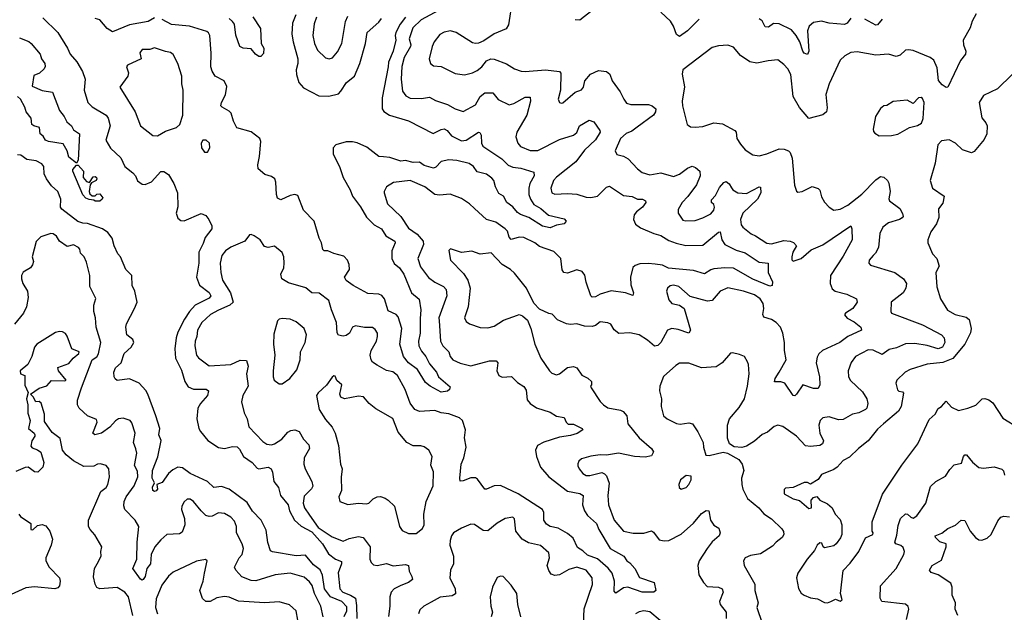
# Model space of a CAD drawing. Extents: x 1892934 to 2008621, y 567149 to 683290.
# Tile 80 of 256: x 1909120 to 1915439, y 615775 to 619577. Entities that reach past the tile are written whole.
import ezdxf

# ---------------------------------------------------------------- set-up
doc = ezdxf.new("R2010")
doc.units = 0

msp = doc.modelspace()

# ---------------------------------------------------------------- linework, layer by layer
at = {"layer": '0CON20XD'}
for points in [[(1912281.2, 619698.8), (1912256.2, 619543.8), (1912241.8, 619518.2), (1912164.6, 619485.4), (1912098.7, 619441.3), (1912064.4, 619425.6), (1912045, 619423.1), (1912025, 619428.9), (1911922, 619495), (1911885, 619505.5), (1911845, 619496.7), (1911817.3, 619482.7), (1911780.5, 619435), (1911767.3, 619405), (1911747.8, 619325), (1911756.4, 619296.4), (1911775, 619281.9), (1911825, 619277.5), (1911915, 619232.5), (1911975, 619223.1), (1912025, 619235.7), (1912055, 619251.4), (1912085, 619274.3), (1912115, 619313.1), (1912144.5, 619325.5), (1912165, 619322.7), (1912245, 619294.6), (1912295, 619261.1), (1912337.4, 619247.4), (1912365, 619243.8), (1912495, 619254.8), (1912584.5, 619244.5), (1912593.2, 619233.2), (1912590, 619125), (1912576.1, 619066.1), (1912583.3, 619045), (1912595, 619041.2), (1912605, 619044), (1912685, 619112), (1912725, 619126.2), (1912737.8, 619145), (1912747.8, 619185), (1912782.6, 619227.4), (1912835, 619250), (1912886.7, 619245), (1912907.6, 619227.6), (1912922.9, 619185), (1912974.6, 619114.6), (1912996.2, 619066.2), (1913015, 619040.8), (1913042, 619032), (1913155, 619032.2), (1913180, 619025), (1913202, 619005), (1913201.4, 618985), (1913187.1, 618965), (1913083.5, 618886.5), (1913047.9, 618862.1), (1913012.6, 618847.4), (1912975, 618815.4), (1912941.1, 618735), (1912952.9, 618712.9), (1912995, 618701.8), (1913024.2, 618685), (1913085, 618619.4), (1913115, 618595.6), (1913165, 618581.1), (1913235, 618593.8), (1913315, 618570.4), (1913354.1, 618585.9), (1913404.8, 618625.2), (1913435, 618636.4), (1913457.8, 618627.8), (1913484.6, 618604.6), (1913486.2, 618575), (1913463.3, 618516.7), (1913408.3, 618441.7), (1913371.2, 618405), (1913345, 618358.8), (1913345.6, 618335), (1913375, 618291.4), (1913395, 618286.7), (1913455, 618289.4), (1913503.3, 618305), (1913555, 618332.3), (1913573.9, 618355), (1913579.4, 618375), (1913575, 618390.6), (1913559.2, 618405), (1913560.8, 618420.8), (1913585, 618450), (1913610.6, 618499.4), (1913638.3, 618531.7), (1913655, 618538.6), (1913673.3, 618523.3), (1913687.8, 618497.8), (1913696.7, 618485), (1913729.2, 618465), (1913785, 618461.8), (1913865, 618504), (1913875, 618503.3), (1913877.3, 618465), (1913854.6, 618425), (1913761.8, 618335), (1913745.4, 618295), (1913750.4, 618260.4), (1913761.1, 618245), (1913815, 618202), (1913841.2, 618191.2), (1913915, 618142.1), (1913945, 618139.5), (1914025, 618160), (1914065, 618156.7), (1914086.8, 618146.8), (1914105.7, 618125), (1914082.9, 618085), (1914074.4, 618055), (1914076, 618036), (1914085, 618026.7), (1914136, 618045), (1914200.4, 618099.6), (1914275, 618131.4), (1914455, 618253.8), (1914461.5, 618235), (1914462.9, 618165), (1914405, 618059.2), (1914324.3, 617935), (1914320.4, 617885), (1914335, 617850.8), (1914354.2, 617835), (1914428, 617815), (1914491.2, 617785), (1914493.8, 617765), (1914467.1, 617725), (1914420, 617695), (1914414.1, 617684.1), (1914431.1, 617661.1), (1914475, 617639.4), (1914517.5, 617605), (1914522.5, 617585), (1914435, 617544.4), (1914382.5, 617505), (1914272, 617455), (1914247.8, 617432.2), (1914237.6, 617412.4), (1914231.5, 617375), (1914253.1, 617285), (1914255.9, 617234.1), (1914245, 617210), (1914215, 617211.4), (1914145, 617233.8), (1914105, 617173.8), (1914095, 617164), (1914085, 617165.8), (1914030.8, 617245), (1914005, 617254.4), (1913964.5, 617254.5), (1913968.9, 617275), (1913994.8, 617315.2), (1914040, 617395), (1914027.8, 617455), (1914028.2, 617505), (1914017.7, 617565), (1914002.5, 617605), (1913975.6, 617635), (1913945, 617653.2), (1913895, 617667.5), (1913889.2, 617685), (1913895.3, 617724.7), (1913892.2, 617755), (1913872.1, 617785), (1913835, 617810.6), (1913765, 617835.8), (1913665, 617856.4), (1913615, 617834.4), (1913565, 617775.5), (1913535, 617771.5), (1913421.9, 617801.9), (1913350, 617865), (1913315, 617873.1), (1913295, 617869.2), (1913278, 617855), (1913270.8, 617835), (1913285, 617778.8), (1913305, 617755.8), (1913355, 617746.2), (1913384.3, 617724.3), (1913425.6, 617585), (1913414, 617566), (1913345, 617590), (1913305, 617595.5), (1913278, 617585), (1913234.5, 617505), (1913215, 617486.5), (1913195, 617482.2), (1913150.1, 617520.1), (1913095, 617554.1), (1913035, 617567.3), (1912964.4, 617564.4), (1912935, 617586.2), (1912913.3, 617623.3), (1912895, 617632.9), (1912845, 617638.1), (1912815.4, 617614.6), (1912795, 617609.4), (1912745, 617610), (1912695, 617625.7), (1912655, 617620.6), (1912630, 617625), (1912571.3, 617651.3), (1912537.7, 617687.7), (1912515, 617691.2), (1912455, 617720), (1912419.2, 617759.2), (1912373.3, 617855), (1912295, 617951.2), (1912268.8, 617975), (1912217.1, 618007.1), (1912145, 618081.4), (1912075, 618072.5), (1912021.7, 618091.7), (1911955, 618083.8), (1911885, 618107.5), (1911874.2, 618095.8), (1911884.4, 618035), (1911968.6, 617948.6), (1911995.5, 617905), (1912010.9, 617855), (1911997.8, 617735), (1911974.4, 617665), (1911985, 617641.2), (1912007.5, 617625), (1912075, 617601.9), (1912125, 617599.4), (1912165, 617610), (1912225, 617648.5), (1912315, 617682.2), (1912325, 617685.6), (1912347.5, 617677.5), (1912378.8, 617648.8), (1912399.5, 617595), (1912425.7, 617495), (1912465.4, 617405.4), (1912519.2, 617325), (1912535, 617309.2), (1912565, 617299.2), (1912585, 617304.2), (1912635, 617344.4), (1912675, 617352.5), (1912695, 617342.5), (1912727, 617297), (1912766, 617276), (1912790, 617255), (1912790, 617235), (1912783.3, 617226.7), (1912786.7, 617215), (1912845, 617127.5), (1912866, 617105), (1912895, 617086.7), (1912975, 617072.5), (1912993.1, 617063.1), (1913016.5, 617035), (1913022.9, 616985), (1913094.8, 616894.8), (1913175.8, 616825), (1913188.6, 616805), (1913175, 616779.4), (1913135, 616770), (1913065, 616775.3), (1912963.8, 616796.2), (1912885, 616782.2), (1912845, 616786.1), (1912785, 616777.3), (1912725, 616760), (1912709.2, 616745), (1912702.4, 616727.6), (1912701.1, 616715), (1912711.1, 616695), (1912735, 616665.7), (1912755, 616653.1), (1912778.3, 616651.7), (1912855, 616671.1), (1912873.8, 616663.8), (1912885, 616651.4), (1912903.4, 616603.4), (1912895.3, 616524.7), (1912899.2, 616465), (1912936.2, 616365), (1912995, 616295.6), (1913057.9, 616282.1), (1913125, 616282.8), (1913175, 616297.8), (1913188.5, 616288.5), (1913225, 616239.2), (1913255, 616233.3), (1913285, 616236.4), (1913365, 616275.4), (1913445, 616346.4), (1913495, 616408.5), (1913525, 616427.5), (1913542.5, 616425), (1913553.3, 616365), (1913575, 616333.8), (1913607.5, 616315), (1913616.2, 616285), (1913608, 616265), (1913564.1, 616225.9), (1913531.9, 616185), (1913480, 616105), (1913471.1, 616075), (1913479.1, 616015), (1913508.1, 615965), (1913531.1, 615941.1), (1913605.4, 615935.4), (1913628.6, 615925), (1913634.2, 615904.2), (1913612.2, 615845), (1913614.5, 615825), (1913655, 615776.2), (1913653.1, 615735)], [(1911835, 619651.2), (1911696.4, 619575), (1911643.3, 619525), (1911620.5, 619455), (1911631.2, 619415), (1911628.8, 619405), (1911586.9, 619335), (1911572.6, 619277.4), (1911567.1, 619195), (1911577.6, 619117.6), (1911598.1, 619088.1), (1911625, 619072.5), (1911698.3, 619071.7), (1911749.7, 619079.7), (1911788.8, 619058.8), (1911865, 619033.3), (1911914.7, 619004.8), (1911965, 618987.5), (1912045, 619030), (1912075, 619084.5), (1912105, 619108), (1912156.9, 619106.9), (1912190.8, 619065), (1912261.1, 619031.1), (1912291.6, 619038.4), (1912365, 619079.1), (1912395, 619080), (1912399.1, 619055), (1912373.7, 618965), (1912310.4, 618855), (1912303.8, 618825), (1912317.5, 618785), (1912333, 618763), (1912395, 618737.1), (1912445, 618738.2), (1912585, 618809.1), (1912675, 618836.8), (1912695.8, 618854.2), (1912712.5, 618895), (1912775, 618932.5), (1912805, 618922), (1912843, 618867), (1912845.8, 618855), (1912815, 618806.7), (1912745, 618739.1), (1912690, 618665), (1912565, 618566.2), (1912546.2, 618545), (1912527.8, 618495), (1912534.2, 618465), (1912555, 618457.8), (1912635, 618462.3), (1912695, 618456.9), (1912755, 618437.3), (1912785, 618436.2), (1912827.5, 618445), (1912885, 618501.9), (1912905, 618508.1), (1912995, 618450), (1913051.5, 618441.5), (1913085, 618424.4), (1913116.1, 618426.1), (1913135.4, 618415.4), (1913138.6, 618405), (1913117.8, 618375), (1913078.1, 618345), (1913064.4, 618325), (1913059.5, 618295), (1913073.1, 618265), (1913105, 618240.9), (1913188.8, 618205), (1913235, 618192.9), (1913285, 618161.1), (1913333.4, 618143.4), (1913395, 618127.3), (1913505, 618130.4), (1913605, 618214.2), (1913615, 618216.2), (1913625.3, 618165), (1913645.6, 618135), (1913717.4, 618097.4), (1913775, 618081.5), (1913865, 618020.4), (1913924.2, 618014.2), (1913924.6, 617954.6), (1913951.2, 617895), (1913948.3, 617871.7), (1913935, 617867.5), (1913825, 617912.2), (1913701.7, 617981.7), (1913645, 617984.8), (1913575, 617978.6), (1913555, 617973.1), (1913515, 617946.5), (1913445, 617968.5), (1913283.6, 617983.6), (1913245, 618001.5), (1913197.6, 618007.6), (1913153.3, 618013.3), (1913098.9, 618011.1), (1913069.4, 618000.6), (1913055, 617987.5), (1913039.3, 617925), (1913042, 617875), (1913059.2, 617825), (1913055, 617807.5), (1913007.5, 617825), (1912915, 617836.4), (1912845, 617815.6), (1912815, 617799.4), (1912795, 617797.5), (1912784.4, 617805), (1912755, 617893.8), (1912747.5, 617937.5), (1912730.5, 617960.5), (1912695, 617971.4), (1912635, 617951.5), (1912611.2, 617955), (1912601.4, 617971.4), (1912591.9, 618045), (1912548.9, 618088.9), (1912455, 618120.8), (1912425, 618144.5), (1912355, 618179.4), (1912325, 618181.2), (1912275, 618167.5), (1912261.5, 618181.5), (1912249.7, 618219.7), (1912235.7, 618235.7), (1912175, 618278.2), (1912115, 618294.4), (1912038.9, 618365), (1912006.4, 618396.4), (1911955, 618430.4), (1911882.1, 618457.9), (1911815, 618451.1), (1911785, 618455.5), (1911719.2, 618505), (1911625, 618544.6), (1911518, 618532), (1911474.5, 618505.5), (1911460, 618475), (1911458, 618465), (1911480.8, 618395), (1911565.3, 618315.2), (1911615, 618238.9), (1911670, 618200), (1911709.6, 618155), (1911711.1, 618135), (1911675.6, 618045), (1911691.3, 617991.3), (1911743.8, 617923.8), (1911785, 617893.5), (1911840.8, 617865), (1911857.8, 617845), (1911862.1, 617805), (1911810, 617665), (1911811.1, 617645), (1911820.9, 617515), (1911835.4, 617485.4), (1911873.1, 617445), (1911883.6, 617415), (1911900, 617395), (1911945.8, 617374.2), (1912015, 617356.7), (1912135, 617387.6), (1912177.9, 617387.9), (1912187.8, 617375), (1912183.1, 617325), (1912194.3, 617295), (1912215.6, 617284.4), (1912276.6, 617286.6), (1912315, 617250), (1912355, 617224), (1912369.4, 617199.4), (1912377.2, 617137.2), (1912395, 617114.2), (1912436.9, 617086.9), (1912525, 617057.9), (1912565, 617033.3), (1912613.3, 617025), (1912626.2, 616995), (1912641, 616981), (1912675, 616981.1), (1912730, 616955), (1912733.3, 616945), (1912697.8, 616922.2), (1912655, 616909.1), (1912585, 616898.5), (1912483, 616867), (1912442.5, 616845), (1912429.4, 616815), (1912436.2, 616775), (1912462.5, 616705), (1912515.6, 616645), (1912635, 616551.6), (1912715, 616536), (1912735.6, 616525), (1912732, 616465), (1912743.8, 616425), (1912765, 616395.6), (1912822.7, 616345), (1912836.8, 616305), (1912908.9, 616185), (1912997.5, 616135), (1913015.6, 616105.6), (1913035, 616092.9), (1913068.6, 616055), (1913098.3, 615998.3), (1913192.5, 615965), (1913202.5, 615915), (1913190, 615905), (1913115, 615903.5), (1913022.9, 615937.1), (1912995, 615930.8), (1912945, 615896.7), (1912935, 615910), (1912936.9, 615975), (1912922, 616025), (1912897.2, 616057.2), (1912828.9, 616118.9), (1912765, 616142.1), (1912735, 616169.4), (1912700.2, 616190.2), (1912671.3, 616251.3), (1912635, 616280.4), (1912575, 616314.6), (1912525, 616325.9), (1912500, 616340), (1912484.1, 616365), (1912484.1, 616415), (1912475, 616434.5), (1912318.1, 616535), (1912205, 616588.1), (1912165, 616585.6), (1912115, 616564.3), (1912105, 616565.6), (1912058.8, 616628.8), (1912045, 616637.8), (1912015, 616637.5), (1911965, 616618), (1911947, 616617), (1911943.6, 616635), (1911953.2, 616725), (1911971.3, 616765), (1911984.6, 616835), (1911974.7, 616894.7), (1911980.6, 616945), (1911962.2, 617005), (1911942.8, 617022.8), (1911875, 617048.9), (1911825, 617055.6), (1911785, 617068.9), (1911685, 617063.6), (1911656.8, 617076.8), (1911626.3, 617116.3), (1911593.6, 617203.6), (1911545.5, 617295), (1911515, 617318.2), (1911475, 617326.9), (1911415, 617359.4), (1911385, 617380.6), (1911375.3, 617395.3), (1911368.2, 617425), (1911375.3, 617454.7), (1911409.5, 617515), (1911416.9, 617545), (1911415.7, 617565), (1911400.2, 617590.2), (1911385, 617601.1), (1911332.6, 617602.6), (1911275, 617612.9), (1911256.7, 617603.3), (1911236.2, 617565), (1911215, 617550.4), (1911195, 617545.4), (1911165, 617551.9), (1911157.2, 617567.2), (1911153.8, 617635), (1911120, 617715), (1911103.8, 617775), (1911042, 617822), (1910995, 617825.5), (1910956.3, 617856.3), (1910845, 617887.8), (1910801.8, 617915), (1910795.6, 617945), (1910814.4, 617985), (1910818.2, 618015), (1910815.5, 618055), (1910803.6, 618083.6), (1910755, 618124), (1910715, 618115.6), (1910690.9, 618120.9), (1910662.9, 618165), (1910625, 618190), (1910605, 618198.8), (1910595, 618196.7), (1910564, 618155), (1910475, 618117.8), (1910440.6, 618095), (1910418.2, 618065), (1910405.6, 618015), (1910411.4, 617955), (1910422.2, 617905), (1910472, 617825), (1910489.2, 617765), (1910467.5, 617745), (1910395, 617714.1), (1910344.5, 617685), (1910288.2, 617635), (1910260, 617585), (1910255.8, 617545), (1910245.3, 617514.7), (1910243.2, 617485), (1910255, 617424.4), (1910267.6, 617407.6), (1910335, 617355.6)], [(1910891.4, 619608.6), (1910871.2, 619555), (1910866.9, 619485), (1910874.1, 619435), (1910905.3, 619325), (1910905.9, 619295), (1910893.9, 619255), (1910896.2, 619225), (1910912.2, 619175), (1910940.7, 619140.7), (1911039.1, 619089.1), (1911103.1, 619086.9), (1911165, 619102.2), (1911181.8, 619118.2), (1911218.1, 619175), (1911268.2, 619215), (1911303.9, 619295), (1911339.7, 619425), (1911349.2, 619495), (1911425, 619561.8), (1911442.2, 619585)], [(1912795, 619636.2), (1912715, 619573.1), (1912685, 619576.9)], [(1915259.2, 619615), (1915232.1, 619567.9), (1915220.8, 619525), (1915176, 619445), (1915178, 619415), (1915192.9, 619375), (1915190.8, 619355), (1915156.9, 619315), (1915076.8, 619143.2), (1915065, 619140.8), (1915039.2, 619159.2), (1915017.4, 619187.4), (1915008.3, 619268.3), (1914987.5, 619317.5), (1914963.5, 619333.5), (1914855, 619378.5), (1914825, 619384.3), (1914805, 619381.4), (1914771.5, 619348.5), (1914745, 619340), (1914695.5, 619355.5), (1914615, 619349.5), (1914495, 619370), (1914455, 619365.7), (1914414.6, 619345.4), (1914385, 619316.2), (1914314.6, 619165.4), (1914292.7, 619097.3), (1914302.1, 619012.1), (1914298.1, 618985), (1914275, 618967.1), (1914185, 618944), (1914125, 619012.9), (1914083.3, 619085), (1914070, 619225), (1914050.7, 619260.7), (1914025, 619290), (1913985, 619318.8), (1913923.3, 619313.3), (1913851.2, 619298.8), (1913805, 619305.8), (1913746.8, 619346.8), (1913700, 619400), (1913665, 619414.2), (1913605, 619409.2), (1913565, 619398.6), (1913376.2, 619255), (1913371.7, 619228.3), (1913385.5, 619145.5), (1913370.9, 619055), (1913372.9, 619025), (1913403.3, 618905), (1913409.3, 618899.3), (1913425, 618890), (1913455, 618887.5), (1913505, 618890.8), (1913575, 618914.4), (1913629.8, 618909.8), (1913709.2, 618865), (1913717.5, 618855), (1913722.2, 618815), (1913745, 618778), (1913775, 618742), (1913825, 618710.8), (1913865, 618704.4), (1913915, 618716.4), (1913995, 618747.3), (1914027.1, 618747.1), (1914055, 618735.7), (1914065.6, 618725), (1914077.5, 618687.5), (1914093.1, 618515), (1914106.1, 618476.1), (1914115, 618471.2), (1914142.5, 618475), (1914205, 618505.7), (1914245, 618494), (1914255, 618483.3), (1914265, 618441.2), (1914285, 618406), (1914314, 618375), (1914345, 618354.4), (1914385, 618361.5), (1914435, 618387.3), (1914525, 618458.5), (1914615, 618550.5), (1914645, 618571.4), (1914665, 618565.7), (1914689.2, 618545), (1914698.8, 618528.8), (1914705.5, 618475), (1914698.3, 618428.3), (1914701.8, 618415), (1914769.2, 618365), (1914786.7, 618333.3), (1914789.2, 618315), (1914784, 618305), (1914766.2, 618295), (1914695, 618274.5), (1914660.4, 618245), (1914639.7, 618205), (1914631.5, 618115), (1914611.7, 618078.3), (1914597.5, 618065), (1914571.1, 618035), (1914570, 618015), (1914581.2, 618001.2), (1914737.5, 617955), (1914792, 617915), (1914811.2, 617885), (1914807.5, 617855), (1914790, 617825), (1914713.1, 617765), (1914710, 617705), (1914714.6, 617695), (1914915, 617618.9), (1914998.9, 617575), (1915035, 617554.4), (1915053.1, 617535), (1915057.5, 617505), (1915041.5, 617475), (1915015, 617465.7), (1914945, 617486.3), (1914865, 617499.8), (1914805, 617498.3), (1914747.9, 617472.1), (1914699.1, 617460.9), (1914655, 617427.8), (1914596.4, 617456.4), (1914565, 617459.1), (1914485, 617415.5), (1914457, 617377), (1914437.9, 617325), (1914439.5, 617285), (1914452.7, 617262.7), (1914529.4, 617189.4), (1914557.5, 617145), (1914563.3, 617115), (1914557.5, 617085), (1914548, 617075), (1914505, 617055.4), (1914465, 617045.9), (1914405, 617012.5), (1914375, 617010.4), (1914315, 617029.6), (1914275, 617022.9), (1914258.1, 617005), (1914249.5, 616975), (1914255.5, 616925), (1914278.1, 616875), (1914271.4, 616855), (1914256, 616845), (1914195, 616838.2), (1914162.3, 616842.3), (1914105.7, 616905.7), (1914016.6, 616966.6), (1913985, 616976.4), (1913962.9, 616967.1), (1913919.2, 616930.8), (1913884.6, 616915.4), (1913835, 616872.5), (1913785, 616841.4), (1913755, 616832.9), (1913705, 616836.2), (1913675.8, 616855.8), (1913661.9, 616891.9), (1913662.5, 616975), (1913675.8, 617015), (1913738.3, 617088.3), (1913771.2, 617145), (1913790.8, 617225), (1913801.1, 617305), (1913798, 617365), (1913791.7, 617381.7), (1913771.2, 617415), (1913739.1, 617429.1), (1913695, 617440), (1913682.5, 617437.5), (1913629.2, 617375), (1913590.8, 617349.2), (1913495, 617343.1), (1913415, 617372.9), (1913355, 617372.5), (1913331.4, 617358.6), (1913251.7, 617288.3), (1913229.2, 617225), (1913227.1, 617195), (1913240, 617145), (1913236.9, 617095), (1913252.5, 617035), (1913275.7, 617015), (1913335, 616985.5), (1913358.1, 616981.9), (1913415, 616990), (1913437.5, 616985), (1913472.7, 616932.7), (1913506.2, 616865), (1913508, 616835), (1913522.5, 616782.5), (1913545, 616780), (1913635, 616802.5), (1913663.3, 616795), (1913734.6, 616754.6), (1913757.1, 616725), (1913767.5, 616685), (1913751.5, 616635), (1913754.6, 616594.6), (1913761.1, 616565), (1913790.8, 616505), (1913864, 616444), (1913896.1, 616406.1), (1913945.8, 616375), (1914011.2, 616311.2), (1914022.7, 616292.7), (1914023.1, 616275), (1914014.2, 616255), (1913974.4, 616225.6), (1913950.6, 616199.4), (1913875, 616150.9), (1913810.6, 616139.4), (1913776.7, 616125), (1913764.2, 616105), (1913769.2, 616075), (1913837.3, 615955), (1913837.3, 615915), (1913859.4, 615835), (1913850, 615805), (1913885.4, 615705.4)], [(1913480.5, 619579.5), (1913406.7, 619505), (1913355, 619469.4), (1913335, 619481.4), (1913316.8, 619535), (1913297.6, 619567.6), (1913235, 619624.6)], [(1909268.8, 619588.8), (1909365.6, 619495), (1909427.3, 619395), (1909444.4, 619355), (1909486.9, 619306.9), (1909521.9, 619245), (1909539.4, 619195), (1909533.5, 619125), (1909557.5, 619045), (1909585, 619017.1), (1909675.3, 618965.3), (1909688.2, 618945), (1909700.8, 618895), (1909672.9, 618805), (1909701.7, 618751.7), (1909769.6, 618689.6), (1909795, 618635.7), (1909845.6, 618595), (1909862.2, 618575), (1909875, 618544), (1909905, 618521.2), (1909925, 618520), (1909965, 618536), (1910025, 618602.5), (1910045, 618602.5), (1910075, 618583.1), (1910108.8, 618525), (1910133.1, 618465), (1910133.9, 618376.1), (1910124, 618335), (1910134.1, 618304.1), (1910155, 618288.8), (1910175, 618286), (1910285, 618332.5), (1910315, 618320.8), (1910334.5, 618295), (1910352.5, 618255), (1910354, 618235), (1910309.5, 618180.5), (1910298.2, 618141.8), (1910269.6, 618085), (1910268.8, 618015), (1910255.3, 617925), (1910272.8, 617872.8), (1910335, 617827.5), (1910345.6, 617805), (1910335, 617791.2), (1910245, 617745.4), (1910208.8, 617705), (1910177.5, 617655), (1910135, 617572.5), (1910123.1, 617535), (1910114.8, 617465.2), (1910119.4, 617405), (1910158.8, 617328.8), (1910180.4, 617255), (1910202, 617222), (1910235, 617206.4), (1910317.1, 617207.1), (1910331.4, 617195), (1910325.4, 617165), (1910280.9, 617115), (1910262.5, 617085), (1910257.1, 617015), (1910269.6, 616955), (1910279.5, 616935), (1910328, 616878), (1910395, 616832.3), (1910434.7, 616824.7), (1910485, 616839.6), (1910515, 616836.5), (1910531.3, 616821.3), (1910556.7, 616775), (1910610.9, 616735), (1910645, 616700), (1910655.7, 616695.7), (1910715.5, 616705.5), (1910733.8, 616695), (1910743.2, 616673.2), (1910750.5, 616615), (1910781.1, 616575), (1910793.8, 616525), (1910842, 616465), (1910851.8, 616425), (1910882.8, 616365), (1910927.1, 616327.1), (1910995, 616290), (1911062.4, 616215), (1911100.7, 616150.8), (1911145.7, 616115.7), (1911185, 616101.2), (1911185.4, 616085), (1911162.9, 616027.1), (1911173.5, 615925), (1911193.5, 615903.5), (1911243.8, 615885), (1911275.6, 615865.6), (1911282.4, 615817.6), (1911283.8, 615735)], [(1909985, 619589.2), (1909945, 619566), (1909825, 619544.3), (1909715, 619499.6), (1909680.3, 619520.3), (1909633.8, 619575), (1909605, 619585.6)], [(1911596.9, 619593.1), (1911561.4, 619548.6), (1911534.3, 619495), (1911530, 619475), (1911534.4, 619445), (1911516.6, 619375), (1911487.3, 619305), (1911484.5, 619275.5), (1911445.8, 619075), (1911445.5, 619005.5), (1911457.3, 618987.3), (1911494, 618965), (1911615, 618927.2), (1911774.3, 618845.7), (1911825, 618873.1), (1911845, 618876.2), (1911863.3, 618865), (1911890.9, 618830.9), (1911955, 618800.4), (1911985, 618802.9), (1912065, 618856.2), (1912073.6, 618853.6), (1912082, 618835), (1912082.7, 618785), (1912093.3, 618765), (1912215, 618683.4), (1912254.4, 618644.4), (1912285, 618630), (1912336.7, 618625), (1912418.6, 618598.6), (1912421.9, 618575), (1912394.7, 618525.3), (1912387.6, 618495), (1912388.2, 618455), (1912397.3, 618425), (1912420.2, 618390.2), (1912465.5, 618365), (1912513.8, 618323.8), (1912615, 618300), (1912627.5, 618285), (1912615, 618267.5), (1912565, 618258.8), (1912525, 618241.2), (1912475, 618251.4), (1912388.1, 618308.1), (1912335, 618326.7), (1912315, 618340), (1912285, 618375.7), (1912245.7, 618405), (1912224.6, 618444.6), (1912195, 618462.2), (1912173.2, 618505), (1912161.8, 618545), (1912149.5, 618559.5), (1912116.1, 618586.1), (1912055, 618601.5), (1912032.9, 618635), (1912005, 618654.2), (1911925, 618673.4), (1911875, 618678.3), (1911825, 618666.7), (1911790, 618630), (1911775, 618624.7), (1911715, 618641), (1911685, 618662.5), (1911645, 618660.2), (1911595, 618673.3), (1911565, 618668.9), (1911495, 618692.3), (1911455, 618697.1), (1911425, 618700), (1911348.4, 618758.4), (1911285, 618786.4), (1911255, 618792.4), (1911215, 618792.5), (1911149.2, 618775), (1911131.8, 618755), (1911131.6, 618715), (1911171.9, 618635), (1911195.2, 618565.2), (1911241.6, 618485), (1911255, 618444.4), (1911306.8, 618376.8), (1911345, 618309.5), (1911395, 618260.7), (1911441.5, 618235), (1911469.2, 618189.2), (1911527.1, 618155), (1911529.1, 618145), (1911508.8, 618095), (1911508.2, 618045), (1911523.3, 618013.3), (1911557.8, 617985), (1911584.7, 617945), (1911635.5, 617825), (1911684, 617784), (1911693.5, 617715), (1911689.6, 617659.6), (1911690.8, 617565), (1911679.1, 617515), (1911681.8, 617485), (1911699.2, 617449.2), (1911726.2, 617415), (1911750, 617370), (1911794.2, 617315), (1911808.6, 617285), (1911881.7, 617221.7), (1911877.5, 617205), (1911865, 617193.3), (1911825, 617187.5), (1911754, 617225), (1911725, 617250), (1911673.6, 617333.6), (1911614.6, 617375), (1911582.9, 617415), (1911560.4, 617495), (1911572.5, 617595), (1911549.7, 617669.7), (1911535.6, 617685.6), (1911485, 617708.2), (1911461.2, 617785), (1911445, 617807.8), (1911425, 617815.5), (1911355, 617819.2), (1911260.6, 617870.6), (1911215, 617904.2), (1911204.6, 617925), (1911236.1, 617973.9), (1911235, 618006.7), (1911222.7, 618035), (1911200.5, 618060.5), (1911135.9, 618075.9), (1911097.5, 618095), (1911075, 618094.2), (1911065, 618102), (1911057.3, 618145), (1911040.9, 618175), (1911009.5, 618285), (1910941.2, 618355), (1910905, 618450), (1910885, 618455.8), (1910855, 618448.1), (1910795, 618420.8), (1910775, 618432), (1910767.5, 618455), (1910764.5, 618534.5), (1910756.3, 618556.3), (1910735, 618571.4), (1910693.8, 618583.8), (1910650, 618620), (1910648.1, 618645), (1910659.8, 618700.2), (1910667.7, 618795), (1910661.5, 618815), (1910605, 618857.8), (1910512.9, 618882.9), (1910492.2, 618925), (1910478, 618978), (1910465, 618990.9), (1910418.6, 619015), (1910411.4, 619025), (1910414.4, 619045), (1910441.3, 619095), (1910449.1, 619149.1), (1910431.2, 619185), (1910375, 619214), (1910355.6, 619245.6), (1910347.5, 619275), (1910348.9, 619361.1), (1910340, 619475), (1910332.4, 619492.4), (1910320.6, 619500.6), (1910210, 619535), (1910095, 619546.2), (1910035, 619577.5)], [(1910616, 619595), (1910665, 619520), (1910670, 619425), (1910686.2, 619395), (1910685, 619360), (1910668.3, 619341.7), (1910655, 619340), (1910632.5, 619355), (1910605, 619390), (1910555, 619393.3), (1910532.5, 619405), (1910507.3, 619477.3), (1910497.6, 619547.6), (1910486.3, 619566.3), (1910464, 619584)], [(1911025, 619593.8), (1911009.1, 619550.9), (1911002.1, 619475), (1911010.9, 619425), (1911031.7, 619381.7), (1911083.2, 619333.2), (1911105, 619326), (1911127.8, 619332.2), (1911160.2, 619369.8), (1911186.4, 619423.6), (1911211.5, 619565), (1911225, 619598.6)], [(1914455, 619586.4), (1914429.5, 619555), (1914412.5, 619545), (1914315, 619554.6), (1914265, 619566.9), (1914215, 619559.6), (1914186.5, 619535), (1914175.4, 619505), (1914184.4, 619375.6), (1914175.6, 619354.4), (1914155, 619362.7), (1914146.4, 619375), (1914126.8, 619435), (1914104.2, 619475), (1914072.6, 619512.6), (1913995, 619551.3), (1913957.7, 619552.3), (1913925, 619530), (1913905, 619530.6), (1913885, 619569.4), (1913865, 619581.8)], [(1914655, 619581.1), (1914625, 619544), (1914615, 619541.4), (1914545, 619580.3)], [(1909119.5, 619459.5), (1909177.6, 619437.6), (1909194.4, 619425), (1909250.5, 619355), (1909259.5, 619325), (1909280.4, 619295), (1909283.6, 619276.4), (1909277.6, 619262.4), (1909246.7, 619233.3), (1909211.1, 619218.9), (1909200.3, 619150.3), (1909265, 619123.1), (1909330.9, 619110.9), (1909374.6, 618994.6), (1909405, 618956), (1909421.8, 618921.8), (1909453.3, 618895), (1909465, 618870), (1909504.3, 618845), (1909494.4, 618675.6), (1909485, 618656.7), (1909434.2, 618694.2), (1909425.5, 618735), (1909399.7, 618779.7), (1909305, 618794.7), (1909284.8, 618804.8), (1909269.7, 618829.7), (1909251.2, 618845), (1909246.5, 618885), (1909210, 618895), (1909197.3, 618905), (1909193.5, 618945), (1909161.9, 618985), (1909153.8, 619015), (1909125, 619067.1), (1909105, 619083.1)], [(1910005, 618831.4), (1910055, 618862.5), (1910125.6, 618884.4), (1910146.7, 618905), (1910167.8, 618965), (1910168.6, 619125), (1910160, 619165), (1910161.2, 619215), (1910135.5, 619295), (1910105, 619354), (1910086.7, 619366.7), (1910055, 619371.9), (1909985, 619397.1), (1909955, 619386.7), (1909905, 619386.7), (1909890, 619365), (1909900, 619325), (1909811.2, 619285), (1909806, 619275), (1909818.1, 619235), (1909814.4, 619215.6), (1909763.1, 619145), (1909862, 618985), (1909895, 618896.7), (1909975, 618832.9), (1910005, 618831.4)], [(1915490, 619225), (1915395, 619134), (1915305, 619090), (1915277.5, 619045), (1915295, 618946.2), (1915321.4, 618915), (1915328.9, 618895), (1915326.2, 618845), (1915310.8, 618809.2), (1915245, 618731.4), (1915227.7, 618722.3), (1915171.1, 618741.1), (1915125, 618785.6), (1915085, 618805.8), (1915035, 618800), (1915013.3, 618775), (1914996.1, 618656.1), (1914962.9, 618545), (1914977.5, 618495), (1915054.1, 618444.1), (1915045, 618400), (1915016.7, 618363.3), (1915018, 618308), (1915002.9, 618267.1), (1914966.7, 618215), (1914948.8, 618165), (1914948.8, 618145), (1914978, 618075), (1915005.8, 618045), (1915020, 617995), (1915000.5, 617955), (1915005, 617862.5), (1915030.6, 617785), (1915075, 617712.5), (1915123.3, 617685), (1915195, 617669.2), (1915214.3, 617654.3), (1915226.4, 617596.4), (1915222.4, 617567.6), (1915185.5, 617494.5), (1915107.8, 617402.2), (1915045, 617378.2), (1914945, 617366.7), (1914835, 617333.1), (1914802, 617315), (1914750, 617265), (1914742, 617245), (1914753, 617203), (1914763, 617193), (1914785, 617190), (1914791.7, 617181.7), (1914777.1, 617095), (1914760, 617065), (1914664.2, 616985), (1914625, 616950), (1914565, 616875.8), (1914503.3, 616826.7), (1914445, 616769.2), (1914405, 616748.9), (1914366, 616705), (1914345, 616690.8), (1914265, 616658), (1914244.2, 616625.8), (1914195, 616597.5), (1914175, 616608), (1914155, 616607.5), (1914085, 616575.6), (1914035, 616570.8), (1914026.7, 616563.3), (1914025.7, 616535), (1914085, 616502), (1914125, 616492.9), (1914185, 616440.4), (1914201.4, 616445), (1914198.5, 616495), (1914215, 616511.9), (1914235, 616518), (1914255, 616494.2), (1914305, 616470), (1914334.2, 616445), (1914352.5, 616405), (1914385, 616370), (1914395.6, 616335), (1914395.8, 616275), (1914388.3, 616251.7), (1914360, 616215), (1914345, 616201.8), (1914285, 616188.1), (1914275.5, 616195.5), (1914267.3, 616217.3), (1914255, 616220.9), (1914238.2, 616205), (1914220.5, 616170.5), (1914174.2, 616115), (1914114.2, 616025), (1914106, 615995), (1914117.9, 615927.9), (1914135, 615896.7), (1914155, 615884), (1914195, 615868.6), (1914240.9, 615860.9), (1914285, 615837.1), (1914305, 615836)], [(1914635, 618832), (1914715, 618833.1), (1914756.6, 618843.4), (1914830, 618885), (1914880.9, 618899.1), (1914907.1, 618912.9), (1914917.3, 618942.7), (1914923.8, 619045), (1914915, 619070.9), (1914905, 619076.7), (1914888.8, 619075), (1914855, 619040), (1914815, 619060.8), (1914725, 619052.9), (1914685, 619026), (1914665, 619023.8), (1914645, 619006.7), (1914611.4, 618955), (1914598, 618875), (1914600.5, 618860.5), (1914608.3, 618848.3), (1914635, 618832)], [(1910325, 618727.5), (1910341.2, 618755), (1910338.8, 618785), (1910317.5, 618805), (1910295, 618803.8), (1910283.8, 618785), (1910286.2, 618755), (1910305, 618727.5), (1910325, 618727.5)], [(1910102.2, 616687.8), (1910073.9, 616666.1), (1910035, 616608.5), (1910000, 616595), (1910004, 616565), (1909996.2, 616555), (1909985, 616550), (1909975, 616556.7), (1909971.7, 616578.3), (1909984, 616605), (1909970.4, 616635), (1909971.6, 616685), (1910007.3, 616772.7), (1910026.8, 616876.8), (1910013.4, 616913.4), (1910018.9, 616955), (1909992.6, 617035), (1909943.1, 617175), (1909928.9, 617198.9), (1909886.7, 617245), (1909825, 617272.3), (1909745, 617262.7), (1909732.2, 617272.2), (1909726.4, 617286.4), (1909723.8, 617315), (1909735, 617342.5), (1909771.1, 617375), (1909790, 617435), (1909835.7, 617475), (1909851.4, 617505), (1909845.5, 617525), (1909808.5, 617555), (1909801.2, 617605), (1909804.6, 617625.4), (1909856.4, 617725), (1909874.3, 617765), (1909858.6, 617835), (1909841.7, 617871.7), (1909840.6, 617935), (1909800.9, 617975), (1909767.5, 618055), (1909750.4, 618075), (1909726, 618126), (1909712.9, 618175), (1909685, 618211.9), (1909651.4, 618235), (1909555, 618268.8), (1909525, 618270.9), (1909492, 618282), (1909390.6, 618360.6), (1909381.5, 618375), (1909383.2, 618425), (1909365, 618474), (1909325, 618510), (1909291.4, 618555), (1909277.2, 618587.2), (1909273.9, 618635), (1909261.9, 618651.9), (1909225, 618672.3), (1909165, 618680.8), (1909127.3, 618707.3), (1909105, 618710.8)], [(1909635, 618412.5), (1909605, 618412.5), (1909595, 618420), (1909565, 618422.5), (1909545, 618432.5), (1909525, 618453.8), (1909460, 618605), (1909460, 618615), (1909485, 618643.3), (1909495, 618643.3), (1909530, 618605), (1909527.8, 618565), (1909547.9, 618537.9), (1909567.3, 618532.7), (1909591.8, 618568.2), (1909605, 618570.5), (1909612.9, 618565), (1909615.6, 618555), (1909609.6, 618545), (1909580.6, 618529.4), (1909572.1, 618517.9), (1909565.6, 618475), (1909570.3, 618460.3), (1909585, 618446.7), (1909605, 618447.5), (1909615, 618457.5), (1909635, 618460), (1909652.5, 618435), (1909650, 618425), (1909635, 618412.5)], [(1911067.5, 615745), (1911051.8, 615815), (1911012.8, 615895), (1910996.2, 615946.2), (1910980.6, 615970.6), (1910945, 615999.7), (1910855, 616025.4), (1910760, 616015), (1910635, 615976.1), (1910605, 615979.5), (1910545, 616002.9), (1910507.5, 616045), (1910499.4, 616065), (1910528.1, 616125), (1910547.9, 616145), (1910555.4, 616185), (1910547.5, 616215), (1910511.5, 616285), (1910510.4, 616325), (1910498.8, 616358.8), (1910475.3, 616385.3), (1910435, 616409.4), (1910395, 616412.2), (1910355, 616391.8), (1910335, 616388.5), (1910315, 616396.9), (1910285, 616425.6), (1910235.8, 616485), (1910215, 616500), (1910195, 616501.2), (1910175, 616483.3), (1910160, 616455), (1910159.2, 616435), (1910177.5, 616377.5), (1910180, 616335), (1910162, 616288), (1910145, 616278.2), (1910065, 616273.9), (1910025, 616240.4), (1909987.5, 616195), (1909963.3, 616145), (1909959.4, 616085), (1909935.4, 616055), (1909925.4, 616004.6), (1909912.5, 615985), (1909905, 615981.2), (1909895, 615988), (1909845.7, 616055), (1909871.6, 616115), (1909873.3, 616225), (1909884.7, 616324.7), (1909861.5, 616365), (1909795, 616434), (1909788, 616458), (1909790.4, 616485), (1909802.5, 616515), (1909855, 616585.6), (1909878.1, 616645), (1909875, 616681.2), (1909857.7, 616717.7), (1909870.7, 616795), (1909865, 616824), (1909850.8, 616865), (1909861.2, 616925), (1909840.6, 616990.6), (1909828.8, 617005), (1909785, 617020), (1909755, 617016.2), (1909735, 617004), (1909697.5, 616962.5), (1909645.3, 616924.7), (1909603, 616913), (1909590, 616925), (1909616.2, 616993.8), (1909612.4, 617012.4), (1909555, 617035.3), (1909502.5, 617085), (1909491.5, 617105), (1909490.8, 617135), (1909515.9, 617215), (1909584.6, 617395), (1909615, 617414.2), (1909626.6, 617433.4), (1909640, 617505), (1909610.4, 617605), (1909606.4, 617665), (1909595.6, 617705), (1909596, 617745), (1909607.7, 617787.7), (1909570.8, 617865), (1909569.1, 617935), (1909548.6, 618021.4), (1909534.4, 618054.4), (1909510, 618080), (1909505.5, 618105), (1909497.7, 618115), (1909465, 618132.1), (1909425, 618121.9), (1909375.3, 618155.3), (1909355, 618188), (1909335, 618202.5), (1909320, 618205), (1909256.1, 618183.9), (1909226.4, 618153.6), (1909199.2, 618055), (1909208, 618025), (1909202.5, 618005), (1909188.8, 617985), (1909143, 617957), (1909132, 617935), (1909131.2, 617915), (1909140.8, 617885), (1909170, 617835), (1909174.3, 617794.3), (1909162.7, 617735), (1909145.3, 617694.7), (1909087.2, 617622.8)], [(1910805, 617240), (1910853.3, 617275), (1910899.1, 617330.9), (1910920.8, 617395), (1910921.1, 617445), (1910951.1, 617505), (1910960, 617555), (1910945, 617596.2), (1910895, 617638.8), (1910855, 617655.8), (1910805, 617660.8), (1910785, 617656.2), (1910774.3, 617645.7), (1910751.7, 617558.3), (1910749.5, 617495), (1910756.7, 617425), (1910745.7, 617325), (1910745.8, 617285), (1910754, 617265), (1910785, 617240), (1910805, 617240)], [(1909409.7, 617260.3), (1909418.8, 617265), (1909368.6, 617325), (1909363.6, 617346.4), (1909435, 617371.5), (1909463.7, 617406.3), (1909499.5, 617435), (1909500.8, 617445), (1909454.7, 617464.7), (1909425, 617547.5), (1909413.9, 617563.9), (1909395, 617573.3), (1909374.4, 617575.6), (1909350.5, 617569.5), (1909228.8, 617495), (1909214.2, 617475), (1909197.8, 617415), (1909172.1, 617365), (1909123.1, 617325), (1909125, 617304.5), (1909153.3, 617293.3), (1909153.1, 617233.1), (1909174, 617185), (1909162.9, 617145), (1909173.1, 617105), (1909172.7, 617052.7), (1909186.2, 617005), (1909177.1, 616955), (1909212, 616925), (1909217, 616913), (1909217.5, 616905), (1909197.8, 616875), (1909190.9, 616840.9), (1909199.5, 616829.5), (1909235, 616816.7), (1909255, 616801.2), (1909275.5, 616735), (1909269.2, 616705), (1909235.4, 616674.6), (1909215, 616676.2), (1909189.4, 616695), (1909175, 616705.5), (1909155, 616703.6), (1909095, 616677.8)], [(1910335, 617355.6), (1910475, 617364.6), (1910535, 617393.4), (1910575, 617389.5), (1910587.1, 617355), (1910576.2, 617305), (1910586.2, 617225), (1910552.9, 617165), (1910542.9, 617125), (1910560.9, 617055), (1910579.1, 617015), (1910589.5, 616965), (1910680.7, 616870.7), (1910705, 616853.5), (1910735, 616850), (1910755, 616856.5), (1910801.4, 616885), (1910840, 616930), (1910859.1, 616940.9), (1910885, 616945.5), (1910913.8, 616933.8), (1910940.5, 616885), (1910975, 616848.6), (1910979.2, 616825), (1910944.6, 616765), (1910944.5, 616724.5), (1910951.9, 616695), (1910995.4, 616615), (1911001.5, 616585), (1910992.4, 616567.6), (1910945, 616520), (1910939.1, 616475), (1910947.3, 616445), (1910978.9, 616398.9), (1911035, 616319.8), (1911125, 616259.4), (1911195, 616231.8), (1911235, 616247.5), (1911295, 616260.6), (1911325, 616254.4), (1911368.2, 616195), (1911368.1, 616115), (1911375, 616093.8), (1911389.7, 616079.7), (1911415, 616075.6), (1911475, 616088.5), (1911516.2, 616073.8), (1911595, 616081.4), (1911615.7, 616075.7), (1911618.9, 616038.9), (1911637.5, 616005), (1911640, 615985), (1911616.2, 615965), (1911565, 615947.5), (1911524.2, 615925), (1911504.2, 615905), (1911495.7, 615875), (1911495.6, 615815), (1911486.8, 615746.8)], [(1911615, 616280), (1911665, 616281.4), (1911705, 616313.3), (1911716.2, 616335), (1911713.3, 616405), (1911728.8, 616485), (1911774.4, 616585.6), (1911775.6, 616675), (1911758.3, 616718.3), (1911767.8, 616775), (1911745, 616814), (1911715.5, 616835.5), (1911695, 616841.9), (1911645, 616843.3), (1911605, 616864.4), (1911549.5, 616929.5), (1911515, 617018.6), (1911405, 617080), (1911361.9, 617115), (1911326.8, 617156.8), (1911295, 617161.2), (1911205.4, 617145.4), (1911181.4, 617155), (1911173.8, 617175), (1911187.5, 617235), (1911155, 617262.5), (1911145, 617290.8), (1911135, 617291.4), (1911125, 617282.5), (1911088.9, 617231.1), (1911035, 617183.3), (1911023.8, 617165), (1911042, 617075), (1911082.7, 617012.7), (1911125, 616962.9), (1911145.4, 616925), (1911166.5, 616845), (1911178.5, 616725), (1911189.1, 616695), (1911182.2, 616642.2), (1911184.3, 616555.7), (1911167.5, 616515), (1911175, 616486), (1911225, 616465.6), (1911295, 616474.2), (1911345, 616470), (1911360, 616475), (1911387.7, 616502.3), (1911414.2, 616515.8), (1911435, 616516.9), (1911465, 616506.2), (1911485.7, 616495), (1911525, 616456), (1911558.2, 616325), (1911575, 616298.6), (1911615, 616280)], [(1909845.3, 615755), (1909817.1, 615875), (1909795, 615904.5), (1909745, 615934.4), (1909635, 615925.5), (1909614.6, 615934.6), (1909603.3, 615955), (1909593.4, 616003.4), (1909600.6, 616055), (1909618.1, 616085), (1909643.8, 616135), (1909640, 616165), (1909646, 616195), (1909601.7, 616271.7), (1909571.2, 616305), (1909562, 616325), (1909560.6, 616365), (1909640.8, 616549.2), (1909674.5, 616575.5), (1909685.7, 616595), (1909696.5, 616645), (1909691.4, 616695), (1909675, 616717.1), (1909637.5, 616727.5), (1909619.2, 616725), (1909595, 616711.4), (1909531.1, 616711.1), (1909465, 616746.9), (1909418.6, 616785), (1909395.6, 616815), (1909379.1, 616889.1), (1909329.3, 616929.3), (1909278.3, 616998.3), (1909278.9, 617045), (1909257.4, 617117.4), (1909245, 617126.2), (1909222.5, 617125), (1909207, 617157), (1909190, 617175), (1909245, 617213.3), (1909295, 617228.5), (1909325, 617262), (1909409.7, 617260.3)], [(1914305, 615836), (1914325, 615844), (1914355, 615858), (1914385, 615845.8), (1914397.5, 615855), (1914388, 615895), (1914405, 616043.3), (1914449.4, 616090.6), (1914505.7, 616165), (1914547.5, 616252.5), (1914595.6, 616275), (1914597.1, 616285), (1914590, 616295), (1914590, 616355), (1914658.3, 616531.7), (1914781.1, 616718.9), (1914884.4, 616855.6), (1914957.5, 617012.5), (1914995, 617046), (1915015, 617082), (1915036.7, 617095), (1915065, 617128.8), (1915101.2, 617091.2), (1915145, 617070), (1915204.5, 617085.5), (1915257, 617103), (1915296.1, 617143.9), (1915315, 617146), (1915338.8, 617138.8), (1915365, 617118.8), (1915429.6, 617019.6), (1915535, 616956.7)], [(1914811.1, 615728.9), (1914825.5, 615795), (1914822.5, 615812.5), (1914805, 615826.7), (1914654, 615845), (1914643.1, 615865), (1914644.5, 615945), (1914744.4, 616055), (1914794.5, 616145), (1914798.9, 616165), (1914789.8, 616189.8), (1914775, 616204.2), (1914743.3, 616215), (1914737.5, 616225), (1914750, 616270), (1914757.6, 616332.4), (1914773.5, 616376.5), (1914805, 616406.7), (1914818.8, 616405), (1914838.8, 616385), (1914855, 616379.2), (1914877.2, 616392.8), (1914935.4, 616474.6), (1914965, 616581.2), (1914998.8, 616615), (1915060.9, 616649.1), (1915089.9, 616690.1), (1915118.2, 616721.8), (1915165, 616732.5), (1915176.3, 616773.7), (1915185.6, 616785.6), (1915196, 616785), (1915235, 616737.8), (1915275, 616704.4), (1915305, 616699.4), (1915375, 616707.1), (1915422.4, 616692.4), (1915433.2, 616683.2), (1915439.4, 616655)], [(1911201.7, 615748.3), (1911218.8, 615785), (1911219.5, 615809.5), (1911186.7, 615845), (1911115.5, 615875), (1911075.6, 615925), (1911062.6, 616012.6), (1911047.6, 616047.6), (1911005, 616078.9), (1910955, 616140.8), (1910895, 616136.9), (1910742.6, 616162.6), (1910730, 616170), (1910712.2, 616222.2), (1910702.7, 616302.7), (1910670, 616365), (1910615, 616424.5), (1910578.7, 616478.7), (1910465, 616564.7), (1910415, 616581.2), (1910365, 616576.5), (1910325, 616614.6), (1910215, 616665.3), (1910165, 616702.3), (1910135, 616705.4), (1910102.2, 616687.8)], [(1913365, 616563.8), (1913396.7, 616575), (1913413.8, 616595), (1913430, 616625), (1913428.3, 616648.3), (1913398.3, 616651.7), (1913360, 616625), (1913350, 616595), (1913352.5, 616575), (1913365, 616563.8)], [(1909113.5, 616405), (1909125, 616389.4), (1909190.6, 616345), (1909190.5, 616305), (1909205, 616303.2), (1909235, 616331.4), (1909265, 616338.1), (1909288.5, 616328.5), (1909312.5, 616295), (1909331.2, 616245), (1909320.8, 616205), (1909286.7, 616125), (1909287.5, 616105), (1909308.9, 616065), (1909375.5, 615995), (1909380.6, 615975), (1909375.7, 615945), (1909365, 615932.5), (1909345, 615924.3), (1909215, 615937.6), (1909159.1, 615930.9), (1908995, 615856.7)], [(1912738.8, 615701.2), (1912743.2, 615796.8), (1912796.7, 615953.3), (1912793.1, 615995), (1912754.6, 616044.6), (1912695, 616063.8), (1912645, 616048.8), (1912585, 616014.5), (1912555, 616010.6), (1912530.2, 616020.2), (1912515, 616043.8), (1912505.5, 616075), (1912520.4, 616125), (1912516, 616156), (1912463.1, 616203.1), (1912385, 616221.5), (1912343.9, 616243.9), (1912303.3, 616295), (1912295.8, 616375), (1912285.5, 616385.5), (1912235, 616377.1), (1912185, 616346.9), (1912125, 616297.1), (1912095, 616299.2), (1912037.9, 616337.9), (1912015, 616340), (1911956.2, 616315), (1911905, 616283.8), (1911891.2, 616265), (1911883.6, 616236.4), (1911880.8, 616205), (1911903.1, 616135), (1911903.6, 616086.4), (1911884.4, 616045), (1911880, 615995), (1911915.4, 615925), (1911917.1, 615892.9), (1911895, 615879.7), (1911819, 615871), (1911760.8, 615840.8), (1911713.1, 615815), (1911688.9, 615791.1), (1911678.5, 615765)], [(1915140.6, 615755), (1915124.5, 615795), (1915126.4, 615836.4), (1915105.4, 615885), (1915103.9, 615935), (1915095, 615961.9), (1915015, 616015.4), (1914969.1, 616029.1), (1914958, 616045), (1914976, 616075), (1915035, 616110), (1915065.7, 616195), (1915065.6, 616215), (1915025, 616227.3), (1914997.5, 616255), (1914996.2, 616265), (1915037.8, 616282.2), (1915077.3, 616312.7), (1915126, 616334), (1915161.2, 616365), (1915185, 616362.9), (1915219.3, 616295), (1915255, 616254.4), (1915275, 616240), (1915295, 616237.1), (1915328.6, 616251.4), (1915355.6, 616275), (1915398, 616362), (1915417.5, 616385), (1915435, 616392.5), (1915473.3, 616386.7)], [(1910904.5, 615725), (1910893.5, 615783.5), (1910852.2, 615822.2), (1910785, 615841.5), (1910693.5, 615836.5), (1910525, 615847.1), (1910465, 615871.5), (1910435, 615875.5), (1910385, 615868.6), (1910342.5, 615845), (1910315, 615844.3), (1910293.9, 615863.9), (1910275.5, 615915), (1910297.8, 615975), (1910306.1, 616025), (1910322.5, 616105), (1910312.5, 616112.5), (1910255, 616101.8), (1910105, 616033.1), (1910075, 616007.1), (1910031.3, 615948.7), (1909995, 615861.2), (1909991, 615805), (1910004.2, 615765)], [(1912336, 615745), (1912316.2, 615825), (1912311.2, 615895), (1912275, 615948.8), (1912223.6, 616003.6), (1912205, 616006.2), (1912185, 615998), (1912154.4, 615935), (1912139.4, 615875), (1912143.6, 615815), (1912154.4, 615775.6), (1912145, 615746.7)], [(1913296.3, 615666.3), (1913165, 615778.2), (1913125, 615783.8), (1913095, 615777.5), (1913072.5, 615765)]]:
    msp.add_lwpolyline(points, dxfattribs=at)

doc.saveas('drawing.dxf')
